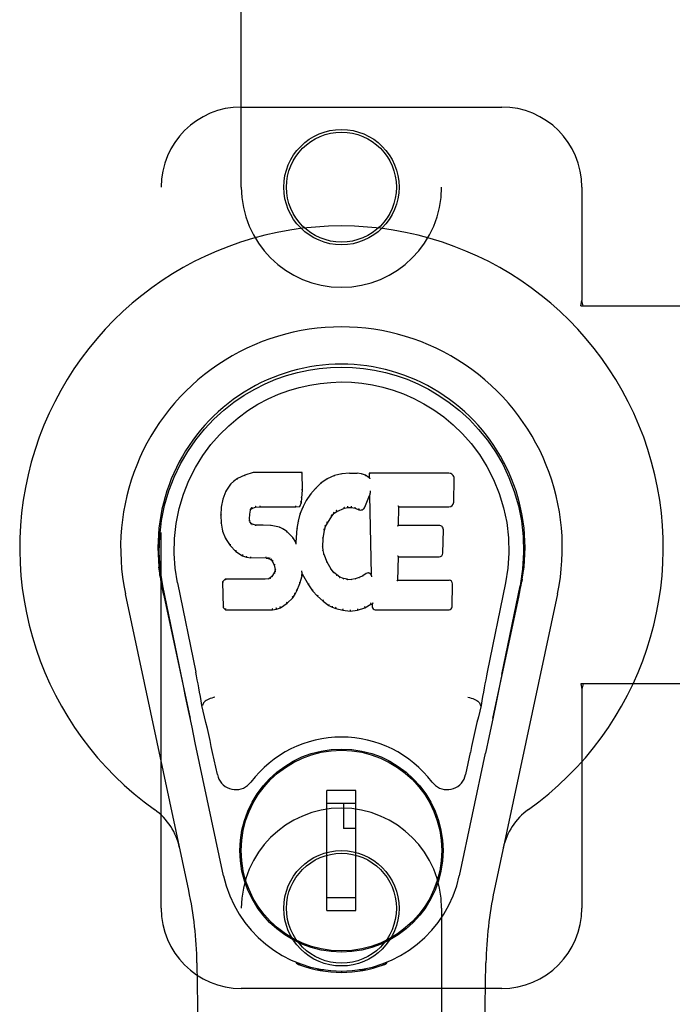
# Model space of a CAD drawing. Header units: inches. Extents: x 0 to 213, y 0 to 138.
# Tile 7 of 28: x 63.76 to 65.79, y 69.02 to 72.09. Entities that reach past the tile are written whole.
import ezdxf

# ---------------------------------------------------------------- set-up
doc = ezdxf.new("R2010")
doc.units = ezdxf.units.IN
doc.header["$LTSCALE"] = 11.73
doc.header["$MEASUREMENT"] = 0
doc.linetypes.add('HIDDEN', pattern=[0.2, 0.1, -0.1])
doc.layers.add('LEFTHAND_DOOR_ASSEMBLY', color=7, linetype='CONTINUOUS')

msp = doc.modelspace()

# ---------------------------------------------------------------- linework, layer by layer
at = {"layer": 'LEFTHAND_DOOR_ASSEMBLY', "color": 8, "linetype": 'HIDDEN'}
for p, q in [((64.447, 71.5707), (64.447, 73.4282)), ((65.072, 73.4282), (65.072, 71.5707)), ((64.447, 71.8207), (65.2595, 71.8207)), ((64.197, 69.3207), (64.197, 71.5707)), ((65.5095, 71.5707), (65.5095, 71.2175)), ((65.5065, 71.2007), (65.5095, 71.2175)), ((65.5139, 71.2007), (65.5095, 71.2175)), ((65.5065, 71.2007), (65.8275, 71.2007)), ((65.5065, 70.0207), (65.5095, 70.0039)), ((65.8275, 70.0207), (65.5065, 70.0207)), ((65.5139, 70.0207), (65.5095, 70.0039)), ((65.5095, 70.0039), (65.5095, 69.3207)), ((64.447, 67.4632), (64.447, 69.3207)), ((65.072, 69.3207), (65.072, 67.4632)), ((65.2595, 69.0707), (64.447, 69.0707))]:
    msp.add_line(p, q, dxfattribs=at)
at = {"layer": 'LEFTHAND_DOOR_ASSEMBLY', "color": 7, "linetype": 'Continuous'}
for p, q in [((64.4346, 70.6613), (64.4235, 70.6536)), ((64.4577, 70.6719), (64.4346, 70.6613)), ((64.4349, 70.6608), (64.4346, 70.6613)), ((64.4835, 70.6802), (64.4577, 70.6719)), ((64.4579, 70.6713), (64.4577, 70.6719)), ((64.4836, 70.6795), (64.4835, 70.6802)), ((64.6364, 70.6802), (64.4835, 70.6802)), ((64.6358, 70.6796), (64.6364, 70.6802)), ((64.6376, 70.6254), (64.6364, 70.6802)), ((64.715, 70.661), (64.6953, 70.6467)), ((64.7375, 70.6709), (64.715, 70.661)), ((64.7153, 70.6605), (64.715, 70.661)), ((64.7611, 70.6764), (64.7375, 70.6709)), ((64.7377, 70.6703), (64.7375, 70.6709)), ((64.7846, 70.6787), (64.7611, 70.6764)), ((64.7612, 70.6757), (64.7611, 70.6764)), ((64.7846, 70.678), (64.7846, 70.6787)), ((64.7846, 70.6787), (64.8086, 70.6783)), ((64.7847, 70.6775), (64.7846, 70.678)), ((64.8086, 70.6776), (64.8086, 70.6783)), ((64.8215, 70.6763), (64.8086, 70.6783)), ((64.8213, 70.6756), (64.8215, 70.6763)), ((64.8344, 70.672), (64.8215, 70.6763)), ((64.8341, 70.6715), (64.8344, 70.672)), ((64.8464, 70.6641), (64.8344, 70.672)), ((64.8462, 70.6781), (64.8464, 70.6641)), ((64.8468, 70.6775), (64.8462, 70.6781)), ((65.0949, 70.6781), (64.8462, 70.6781)), ((64.8464, 70.6641), (64.8471, 70.6629)), ((65.1098, 70.5873), (65.1111, 70.6617)), ((64.4135, 70.6441), (64.3988, 70.6223)), ((64.4235, 70.6536), (64.4135, 70.6441)), ((64.414, 70.6437), (64.4135, 70.6441)), ((64.4239, 70.6531), (64.4235, 70.6536)), ((64.6782, 70.6303), (64.6631, 70.6126)), ((64.6953, 70.6467), (64.6782, 70.6303)), ((64.6787, 70.6299), (64.6782, 70.6303)), ((64.6957, 70.6462), (64.6953, 70.6467)), ((64.3891, 70.5976), (64.3841, 70.5726)), ((64.3988, 70.6223), (64.3891, 70.5976)), ((64.3897, 70.5974), (64.3891, 70.5976)), ((64.3993, 70.622), (64.3988, 70.6223)), ((64.6346, 70.5867), (64.6362, 70.6009)), ((64.6356, 70.601), (64.6362, 70.6009)), ((64.6362, 70.6009), (64.6376, 70.6254)), ((64.637, 70.6254), (64.6376, 70.6254)), ((64.6631, 70.6126), (64.6497, 70.5933)), ((64.6636, 70.6122), (64.6631, 70.6126)), ((64.8326, 70.5723), (64.8474, 70.6091)), ((64.8479, 70.612), (64.8474, 70.6091)), ((64.8474, 70.6091), (64.8517, 70.362)), ((64.8483, 70.6146), (64.8481, 70.6139)), ((64.8481, 70.6139), (64.8481, 70.6134)), ((64.8484, 70.6153), (64.8483, 70.6146)), ((64.8485, 70.6164), (64.8484, 70.6153)), ((64.8487, 70.6175), (64.8485, 70.6164)), ((64.8489, 70.6187), (64.8487, 70.6175)), ((64.8492, 70.6201), (64.8489, 70.6187)), ((64.8495, 70.622), (64.8492, 70.6201)), ((64.8498, 70.6232), (64.8495, 70.622)), ((64.3841, 70.5726), (64.3826, 70.5476)), ((64.3847, 70.5725), (64.3841, 70.5726)), ((64.4756, 70.5629), (64.4772, 70.5662)), ((64.4768, 70.5666), (64.4772, 70.5662)), ((64.4772, 70.5662), (64.4798, 70.5684)), ((64.4796, 70.5689), (64.4798, 70.5684)), ((64.4798, 70.5684), (64.4912, 70.5718)), ((64.4911, 70.5724), (64.4912, 70.5718)), ((64.4912, 70.5718), (64.5045, 70.5729)), ((64.5044, 70.5768), (64.5045, 70.5754)), ((64.5045, 70.5734), (64.5045, 70.5729)), ((64.5045, 70.5729), (64.6175, 70.5729)), ((64.6174, 70.5754), (64.6174, 70.5768)), ((64.6174, 70.5734), (64.6175, 70.5729)), ((64.6175, 70.5729), (64.6301, 70.5739)), ((64.6297, 70.5745), (64.6301, 70.5739)), ((64.6301, 70.5739), (64.6346, 70.5867)), ((64.6387, 70.5726), (64.6301, 70.5507)), ((64.634, 70.5868), (64.6346, 70.5867)), ((64.6497, 70.5933), (64.6387, 70.5726)), ((64.6392, 70.5723), (64.6387, 70.5726)), ((64.6503, 70.593), (64.6497, 70.5933)), ((64.7453, 70.5591), (64.7687, 70.5688)), ((64.7685, 70.5694), (64.7687, 70.5688)), ((64.7687, 70.5688), (64.7795, 70.5715)), ((64.7794, 70.5721), (64.7795, 70.5715)), ((64.7795, 70.5715), (64.7903, 70.5714)), ((64.7904, 70.5719), (64.7903, 70.5714)), ((64.7903, 70.5714), (64.8018, 70.5687)), ((64.8019, 70.5693), (64.8018, 70.5687)), ((64.8018, 70.5687), (64.8134, 70.5642)), ((64.9373, 70.5155), (64.9383, 70.5728)), ((64.9378, 70.5733), (64.9383, 70.5728)), ((64.9383, 70.5728), (65.0949, 70.5728)), ((64.3826, 70.5476), (64.3839, 70.5226)), ((64.3832, 70.5476), (64.3826, 70.5476)), ((64.4722, 70.5359), (64.4728, 70.5359)), ((64.4728, 70.5359), (64.4736, 70.5499)), ((64.4732, 70.53), (64.4728, 70.5359)), ((64.473, 70.5499), (64.4736, 70.5499)), ((64.4736, 70.5499), (64.4756, 70.5629)), ((64.4751, 70.5631), (64.4756, 70.5629)), ((64.6301, 70.5507), (64.6241, 70.5283)), ((64.6306, 70.5505), (64.6301, 70.5507)), ((64.7155, 70.5223), (64.7294, 70.5444)), ((64.7289, 70.5447), (64.7294, 70.5444)), ((64.7294, 70.5444), (64.7365, 70.5531)), ((64.7361, 70.5535), (64.7365, 70.5531)), ((64.7365, 70.5531), (64.7453, 70.5591)), ((64.745, 70.5596), (64.7453, 70.5591)), ((64.8136, 70.5647), (64.8134, 70.5642)), ((64.3845, 70.5227), (64.3839, 70.5226)), ((64.3839, 70.5226), (64.3885, 70.4977)), ((64.4726, 70.5299), (64.4732, 70.53)), ((64.4746, 70.5254), (64.4732, 70.53)), ((64.4741, 70.5251), (64.4746, 70.5254)), ((64.4773, 70.5217), (64.4746, 70.5254)), ((64.4769, 70.5212), (64.4773, 70.5217)), ((64.481, 70.5189), (64.4773, 70.5217)), ((64.4807, 70.5184), (64.481, 70.5189)), ((64.4925, 70.5157), (64.481, 70.5189)), ((64.4924, 70.515), (64.4925, 70.5157)), ((64.5155, 70.5165), (64.4925, 70.5157)), ((64.5155, 70.5158), (64.5155, 70.5165)), ((64.5406, 70.5151), (64.5155, 70.5165)), ((64.5155, 70.5152), (64.5155, 70.5158)), ((64.5405, 70.5145), (64.5406, 70.5151)), ((64.5657, 70.5096), (64.5406, 70.5151)), ((64.5655, 70.509), (64.5657, 70.5096)), ((64.5782, 70.5039), (64.5657, 70.5096)), ((64.5779, 70.5034), (64.5782, 70.5039)), ((64.5892, 70.4961), (64.5782, 70.5039)), ((64.6202, 70.5055), (64.6166, 70.4633)), ((64.6241, 70.5283), (64.6202, 70.5055)), ((64.6208, 70.5054), (64.6202, 70.5055)), ((64.6247, 70.5281), (64.6241, 70.5283)), ((64.7065, 70.5005), (64.71, 70.5116)), ((64.7094, 70.5118), (64.71, 70.5116)), ((64.71, 70.5116), (64.7155, 70.5223)), ((64.715, 70.5226), (64.7155, 70.5223)), ((64.9367, 70.5149), (64.9373, 70.5155)), ((65.064, 70.5155), (64.9373, 70.5155)), ((64.389, 70.4979), (64.3885, 70.4977)), ((64.3885, 70.4977), (64.3978, 70.474)), ((64.3983, 70.4743), (64.3978, 70.474)), ((64.3978, 70.474), (64.4118, 70.4527)), ((64.5888, 70.4956), (64.5892, 70.4961)), ((64.6074, 70.4778), (64.5892, 70.4961)), ((64.6069, 70.4774), (64.6074, 70.4778)), ((64.6166, 70.4633), (64.6074, 70.4778)), ((64.7018, 70.4489), (64.7029, 70.4749)), ((64.7023, 70.475), (64.7029, 70.4749)), ((64.7029, 70.4749), (64.7065, 70.5005)), ((64.7059, 70.5006), (64.7065, 70.5005)), ((65.076, 70.4288), (65.0773, 70.502)), ((64.4122, 70.453), (64.4118, 70.4527)), ((64.4118, 70.4527), (64.4295, 70.4344)), ((64.617, 70.4615), (64.6166, 70.4633)), ((64.7012, 70.4488), (64.7018, 70.4489)), ((64.7028, 70.4367), (64.7018, 70.4489)), ((64.4299, 70.4348), (64.4295, 70.4344)), ((64.4295, 70.4344), (64.4509, 70.4205)), ((64.4512, 70.421), (64.4509, 70.4205)), ((64.4509, 70.4205), (64.4635, 70.4159)), ((64.4637, 70.4164), (64.4635, 70.4159)), ((64.4635, 70.4159), (64.4765, 70.4137)), ((64.4765, 70.4142), (64.4765, 70.4137)), ((64.5243, 70.4132), (64.4765, 70.4137)), ((64.5243, 70.4138), (64.5243, 70.4132)), ((64.5243, 70.4132), (64.5307, 70.4126)), ((64.5308, 70.4131), (64.5307, 70.4126)), ((64.5307, 70.4126), (64.5357, 70.4109)), ((64.7022, 70.4366), (64.7028, 70.4367)), ((64.7054, 70.4249), (64.7028, 70.4367)), ((64.7048, 70.4247), (64.7054, 70.4249)), ((64.7148, 70.4009), (64.7054, 70.4249)), ((64.9356, 70.3439), (64.9369, 70.417)), ((64.9363, 70.4176), (64.9369, 70.417)), ((64.9369, 70.417), (65.064, 70.417)), ((64.536, 70.4114), (64.5357, 70.4109)), ((64.5357, 70.4109), (64.5402, 70.4076)), ((64.5406, 70.408), (64.5402, 70.4076)), ((64.5402, 70.4076), (64.5441, 70.403)), ((64.5446, 70.4033), (64.5441, 70.403)), ((64.5441, 70.403), (64.55, 70.3912)), ((64.5506, 70.3914), (64.55, 70.3912)), ((64.55, 70.3912), (64.5524, 70.3779)), ((64.7142, 70.4006), (64.7148, 70.4009)), ((64.7272, 70.3785), (64.7148, 70.4009)), ((64.5373, 70.3515), (64.5328, 70.349)), ((64.5418, 70.3559), (64.5373, 70.3515)), ((64.5377, 70.3509), (64.5373, 70.3515)), ((64.55, 70.3669), (64.5418, 70.3559)), ((64.5423, 70.3555), (64.5418, 70.3559)), ((64.5519, 70.3721), (64.55, 70.3669)), ((64.5506, 70.3666), (64.55, 70.3669)), ((64.5524, 70.3779), (64.5519, 70.3721)), ((64.5525, 70.372), (64.5519, 70.3721)), ((64.553, 70.378), (64.5524, 70.3779)), ((64.6299, 70.3343), (64.6368, 70.3583)), ((64.6357, 70.3731), (64.6354, 70.3741)), ((64.6358, 70.3724), (64.6357, 70.3731)), ((64.636, 70.3717), (64.6358, 70.3724)), ((64.6361, 70.371), (64.636, 70.3717)), ((64.6362, 70.3704), (64.6361, 70.371)), ((64.6363, 70.3698), (64.6362, 70.3704)), ((64.6362, 70.3584), (64.6368, 70.3583)), ((64.6365, 70.3691), (64.6363, 70.3698)), ((64.6368, 70.3583), (64.6373, 70.3642)), ((64.6373, 70.3642), (64.6369, 70.3661)), ((64.6373, 70.3642), (64.6564, 70.3303)), ((64.7267, 70.3781), (64.7272, 70.3785)), ((64.7351, 70.3692), (64.7272, 70.3785)), ((64.7347, 70.3687), (64.7351, 70.3692)), ((64.7445, 70.3608), (64.7351, 70.3692)), ((64.7441, 70.3603), (64.7445, 70.3608)), ((64.7547, 70.3539), (64.7445, 70.3608)), ((64.7544, 70.3533), (64.7547, 70.3539)), ((64.7658, 70.3494), (64.7547, 70.3539)), ((64.8144, 70.3525), (64.8025, 70.3486)), ((64.8257, 70.3577), (64.8144, 70.3525)), ((64.8146, 70.3519), (64.8144, 70.3525)), ((64.8361, 70.3648), (64.8257, 70.3577)), ((64.826, 70.3571), (64.8257, 70.3577)), ((64.8365, 70.3643), (64.8361, 70.3648)), ((64.8517, 70.362), (64.8517, 70.3619)), ((64.8524, 70.3598), (64.8517, 70.3619)), ((64.8544, 70.3544), (64.8537, 70.3565)), ((64.196, 70.3451), (64.1955, 70.3479)), ((64.1955, 70.3478), (64.1969, 70.3407)), ((64.198, 70.3341), (64.196, 70.3451)), ((64.1986, 70.3311), (64.198, 70.3341)), ((64.1992, 70.328), (64.1986, 70.3311)), ((64.2006, 70.3214), (64.1992, 70.328)), ((64.2037, 70.3067), (64.2006, 70.3214)), ((64.259, 70.0502), (64.2025, 70.3271)), ((64.2481, 70.3363), (64.3051, 70.0574)), ((64.3967, 70.3471), (64.3888, 70.339)), ((64.3888, 70.339), (64.3902, 70.2597)), ((64.3894, 70.3387), (64.3888, 70.339)), ((64.4585, 70.3477), (64.3967, 70.3471)), ((64.397, 70.3464), (64.3967, 70.3471)), ((64.5191, 70.3479), (64.4585, 70.3477)), ((64.4585, 70.347), (64.4585, 70.3477)), ((64.4585, 70.347), (64.4585, 70.3464)), ((64.5328, 70.349), (64.5191, 70.3479)), ((64.5192, 70.3473), (64.5191, 70.3479)), ((64.5192, 70.3473), (64.5192, 70.3467)), ((64.533, 70.3484), (64.5328, 70.349)), ((64.6207, 70.3115), (64.6299, 70.3343)), ((64.6293, 70.3345), (64.6299, 70.3343)), ((64.6569, 70.3306), (64.6564, 70.3303)), ((64.6564, 70.3303), (64.6696, 70.3115)), ((64.7656, 70.3488), (64.7658, 70.3494)), ((64.778, 70.3473), (64.7658, 70.3494)), ((64.7779, 70.3466), (64.778, 70.3473)), ((64.778, 70.3473), (64.7904, 70.3468)), ((64.8025, 70.3486), (64.7904, 70.3468)), ((64.7904, 70.3461), (64.7904, 70.3468)), ((64.7905, 70.3455), (64.7904, 70.3461)), ((64.8026, 70.348), (64.8025, 70.3486)), ((64.935, 70.3433), (64.9356, 70.3439)), ((65.0956, 70.3439), (64.9356, 70.3439)), ((65.1047, 70.2613), (65.106, 70.3334)), ((65.271, 70.3363), (65.214, 70.0574)), ((65.26, 70.0502), (65.3165, 70.3271)), ((65.3185, 70.3214), (65.3201, 70.3291)), ((65.3201, 70.3291), (65.3206, 70.3318)), ((65.3206, 70.3318), (65.3211, 70.3345)), ((65.3211, 70.3345), (65.3236, 70.3479)), ((65.3235, 70.3479), (65.3222, 70.3407)), ((64.283, 69.3761), (64.0857, 70.3021)), ((64.2057, 70.2972), (64.2037, 70.3067)), ((64.2057, 70.2971), (64.2875, 69.9129)), ((64.5897, 70.2725), (64.6075, 70.2898)), ((64.6071, 70.2901), (64.6075, 70.2898)), ((64.6075, 70.2898), (64.6149, 70.3003)), ((64.6144, 70.3006), (64.6149, 70.3003)), ((64.6149, 70.3003), (64.6207, 70.3115)), ((64.6201, 70.3118), (64.6207, 70.3115)), ((64.6701, 70.3118), (64.6696, 70.3115)), ((64.6696, 70.3115), (64.6849, 70.2946)), ((64.6853, 70.295), (64.6849, 70.2946)), ((64.6849, 70.2946), (64.702, 70.2794)), ((65.2315, 69.9129), (65.3134, 70.2971)), ((65.4334, 70.3021), (65.2361, 69.3761)), ((64.3907, 70.2599), (64.3902, 70.2597)), ((64.3902, 70.2597), (64.3977, 70.2523)), ((64.5566, 70.254), (64.5689, 70.2583)), ((64.5686, 70.2588), (64.5689, 70.2583)), ((64.5689, 70.2583), (64.5897, 70.2725)), ((64.5893, 70.2729), (64.5897, 70.2725)), ((64.7023, 70.2799), (64.702, 70.2794)), ((64.702, 70.2794), (64.7203, 70.2655)), ((64.7206, 70.266), (64.7203, 70.2655)), ((64.7203, 70.2655), (64.7308, 70.2601)), ((64.731, 70.2606), (64.7308, 70.2601)), ((64.7308, 70.2601), (64.7418, 70.2564)), ((64.81, 70.2513), (64.8322, 70.2582)), ((64.832, 70.2587), (64.8322, 70.2582)), ((64.8322, 70.2582), (64.8508, 70.2694)), ((64.8507, 70.27), (64.8508, 70.2694)), ((64.8508, 70.2694), (64.8552, 70.2694)), ((64.8558, 70.27), (64.8552, 70.2694)), ((64.8552, 70.2694), (64.8554, 70.2613)), ((64.398, 70.2528), (64.3977, 70.2523)), ((64.3977, 70.2523), (64.5439, 70.2523)), ((64.5439, 70.2548), (64.5437, 70.2562)), ((64.5439, 70.2523), (64.5566, 70.254)), ((64.5439, 70.2528), (64.5439, 70.2523)), ((64.5565, 70.2545), (64.5566, 70.254)), ((64.742, 70.2569), (64.7418, 70.2564)), ((64.7418, 70.2564), (64.7641, 70.2507)), ((64.7642, 70.2513), (64.7641, 70.2507)), ((64.7641, 70.2507), (64.787, 70.2481)), ((64.7869, 70.2521), (64.7869, 70.2487)), ((64.7869, 70.2487), (64.787, 70.2481)), ((64.787, 70.2481), (64.81, 70.2513)), ((64.8099, 70.2519), (64.81, 70.2513)), ((64.8645, 70.2523), (65.0956, 70.2523)), ((65.2517, 70.0096), (65.242, 69.9631)), ((64.3261, 69.9536), (64.3241, 69.9532)), ((65.1929, 69.9536), (65.195, 69.9532)), ((65.242, 69.9631), (65.2314, 69.9122)), ((64.2933, 69.8858), (64.2823, 69.9381)), ((65.2314, 69.9122), (65.2202, 69.859)), ((64.3035, 69.8372), (64.2933, 69.8858)), ((65.2202, 69.859), (65.2087, 69.8052)), ((64.3918, 69.4225), (64.3035, 69.8372)), ((64.3722, 69.7377), (64.3575, 69.8068)), ((65.1272, 69.4225), (65.2087, 69.8052)), ((65.1615, 69.8068), (65.1468, 69.7377)), ((64.6119, 69.7809), (64.6119, 69.7766)), ((64.9072, 69.7809), (64.9072, 69.7766)), ((64.7143, 69.3138), (64.7143, 69.6878)), ((64.8048, 69.6878), (64.7143, 69.6878)), ((64.8048, 69.3138), (64.8048, 69.6878)), ((64.4794, 69.6485), (64.4838, 69.6485)), ((64.7143, 69.6485), (64.8048, 69.6485)), ((64.7654, 69.6485), (64.7654, 69.5697)), ((65.0353, 69.6485), (65.0396, 69.6485)), ((64.8048, 69.5697), (64.7654, 69.5697)), ((64.4794, 69.3532), (64.4838, 69.3532)), ((64.8048, 69.3532), (64.7143, 69.3532)), ((65.0353, 69.3532), (65.0396, 69.3532)), ((64.7143, 69.3138), (64.8048, 69.3138)), ((64.6119, 69.2207), (64.6119, 69.2251)), ((64.9072, 69.2207), (64.9072, 69.2251)), ((64.6208, 69.1472), (64.618, 69.1529)), ((64.9011, 69.1529), (64.8983, 69.1472)), ((64.381, 65.0113), (64.3088, 69.1506)), ((64.6244, 69.1504), (64.6243, 69.1458)), ((64.6279, 69.1473), (64.6282, 69.1443)), ((64.7048, 69.1292), (64.6839, 69.1288)), ((64.7595, 69.1249), (64.7595, 69.1209)), ((64.8352, 69.1288), (64.8142, 69.1292)), ((64.8908, 69.1443), (64.8911, 69.1472)), ((64.8947, 69.1504), (64.8948, 69.1458)), ((65.138, 65.0113), (65.2103, 69.1506))]:
    msp.add_line(p, q, dxfattribs=at)
for points in [[(64.2025, 70.3271), (64.1943, 70.3797), (64.1911, 70.4315), (64.1925, 70.4817), (64.1982, 70.5305), (64.2078, 70.5777), (64.221, 70.623), (64.2376, 70.6662), (64.2573, 70.7072), (64.2799, 70.746), (64.3051, 70.7823), (64.3325, 70.816), (64.3617, 70.8469), (64.3923, 70.8747), (64.4238, 70.8996), (64.456, 70.9215), (64.4887, 70.9406), (64.5216, 70.9571), (64.5548, 70.9711), (64.5884, 70.9829), (64.6223, 70.9925), (64.6562, 70.9998), (64.6903, 71.0051), (64.7248, 71.0083), (64.7595, 71.0093)], [(64.7595, 71.0093), (64.7938, 71.0083), (64.8282, 71.0052), (64.8625, 70.9999), (64.8967, 70.9925), (64.9306, 70.983), (64.9643, 70.9712), (64.9978, 70.957), (65.0311, 70.9403), (65.0636, 70.9211), (65.0958, 70.8992), (65.1276, 70.8741), (65.1584, 70.8459), (65.1875, 70.815), (65.2147, 70.7814), (65.2398, 70.745), (65.2624, 70.706), (65.2821, 70.6647), (65.2986, 70.6212), (65.3117, 70.5762), (65.3211, 70.5294), (65.3266, 70.4807), (65.3279, 70.4306), (65.3247, 70.3792), (65.3165, 70.3271)], [(64.2481, 70.3363), (64.2408, 70.382), (64.2377, 70.4282), (64.2386, 70.4749), (64.2438, 70.5216), (64.2533, 70.5679), (64.2667, 70.6129), (64.2838, 70.6556), (64.304, 70.6958), (64.327, 70.733), (64.3522, 70.7673), (64.3792, 70.7983), (64.4076, 70.8263), (64.4371, 70.8513), (64.4677, 70.8736), (64.499, 70.8931), (64.5309, 70.91), (64.563, 70.9244), (64.5954, 70.9363), (64.6279, 70.9459), (64.6606, 70.9533), (64.6932, 70.9586), (64.7258, 70.9617), (64.7584, 70.9628), (64.791, 70.9618), (64.8234, 70.9589), (64.8559, 70.9538), (64.8884, 70.9466), (64.9208, 70.9372), (64.9531, 70.9256), (64.9851, 70.9115), (65.0168, 70.895), (65.0479, 70.8759), (65.0785, 70.854), (65.1082, 70.8292), (65.1369, 70.8015), (65.1642, 70.7706), (65.1897, 70.7364), (65.2131, 70.6991), (65.2339, 70.6585), (65.2515, 70.6154), (65.2652, 70.5704), (65.2749, 70.524)], [(64.4349, 70.6608), (64.435, 70.6608), (64.4351, 70.6608), (64.4353, 70.6608), (64.4354, 70.6607), (64.4356, 70.6606), (64.4359, 70.6604)], [(64.4579, 70.6714), (64.458, 70.6714), (64.4581, 70.6713), (64.4582, 70.6713), (64.4584, 70.6712), (64.4585, 70.671), (64.4586, 70.6709)], [(64.4836, 70.6795), (64.4836, 70.6795), (64.4836, 70.6795), (64.4837, 70.6794), (64.4837, 70.6793), (64.4838, 70.6791), (64.4839, 70.679)], [(64.6352, 70.6795), (64.635, 70.6795), (64.6348, 70.6795), (64.6346, 70.6794), (64.6343, 70.6793), (64.6341, 70.6791), (64.6338, 70.679)], [(64.7163, 70.6601), (64.716, 70.6603), (64.7158, 70.6604), (64.7157, 70.6605), (64.7156, 70.6605), (64.7154, 70.6605), (64.7153, 70.6604)], [(64.7383, 70.6698), (64.7381, 70.67), (64.738, 70.6702), (64.7379, 70.6703), (64.7378, 70.6703), (64.7377, 70.6703), (64.7377, 70.6703)], [(64.7615, 70.6752), (64.7614, 70.6753), (64.7614, 70.6755), (64.7613, 70.6756), (64.7613, 70.6757), (64.7612, 70.6757), (64.7612, 70.6757)], [(64.8084, 70.677), (64.8085, 70.6772), (64.8085, 70.6773), (64.8085, 70.6775), (64.8085, 70.6775), (64.8086, 70.6776), (64.8086, 70.6776)], [(64.8209, 70.6751), (64.821, 70.6753), (64.821, 70.6754), (64.8211, 70.6755), (64.8212, 70.6756), (64.8213, 70.6756), (64.8213, 70.6756)], [(64.8332, 70.6711), (64.8334, 70.6712), (64.8335, 70.6713), (64.8337, 70.6714), (64.8338, 70.6715), (64.8339, 70.6715), (64.834, 70.6715)], [(64.8488, 70.6769), (64.8486, 70.677), (64.8483, 70.6772), (64.8481, 70.6773), (64.8478, 70.6774), (64.8476, 70.6774), (64.8474, 70.6775)], [(64.8491, 70.6606), (64.8488, 70.661), (64.8485, 70.6615), (64.8482, 70.6619), (64.848, 70.6622), (64.8477, 70.6624), (64.8475, 70.6626)], [(64.4141, 70.6437), (64.4142, 70.6438), (64.4144, 70.6439), (64.4147, 70.6439), (64.4149, 70.6439), (64.4152, 70.6439), (64.4155, 70.6438)], [(64.4239, 70.6531), (64.424, 70.6532), (64.4242, 70.6532), (64.4244, 70.6532), (64.4245, 70.6532), (64.4248, 70.6531), (64.4251, 70.653)], [(64.637, 70.6253), (64.6369, 70.6257), (64.6367, 70.6261), (64.6364, 70.6264), (64.636, 70.6266), (64.6355, 70.6267), (64.635, 70.6268)], [(64.6801, 70.6299), (64.6798, 70.63), (64.6796, 70.6301), (64.6793, 70.6301), (64.6791, 70.6301), (64.6789, 70.63), (64.6787, 70.6299)], [(64.697, 70.6461), (64.6967, 70.6462), (64.6964, 70.6463), (64.6962, 70.6463), (64.6961, 70.6463), (64.6959, 70.6463), (64.6957, 70.6462)], [(64.3897, 70.5975), (64.3899, 70.5978), (64.3901, 70.598), (64.3904, 70.5981), (64.3908, 70.5982), (64.3912, 70.5983), (64.3916, 70.5982)], [(64.3994, 70.6221), (64.3996, 70.6222), (64.3998, 70.6224), (64.4001, 70.6225), (64.4004, 70.6225), (64.4007, 70.6225), (64.4011, 70.6224)], [(64.6356, 70.601), (64.6355, 70.6014), (64.6353, 70.6017), (64.635, 70.602), (64.6346, 70.6023), (64.6341, 70.6024), (64.6336, 70.6025)], [(64.6651, 70.6123), (64.6648, 70.6124), (64.6645, 70.6125), (64.6642, 70.6125), (64.664, 70.6124), (64.6637, 70.6123), (64.6635, 70.6121)], [(64.848, 70.6128), (64.848, 70.6126), (64.848, 70.6124), (64.8479, 70.6122)], [(64.8481, 70.6134), (64.848, 70.6132), (64.848, 70.613), (64.848, 70.6128)], [(64.3847, 70.5725), (64.3848, 70.5728), (64.385, 70.5731), (64.3853, 70.5733), (64.3857, 70.5735), (64.3861, 70.5736), (64.3866, 70.5736)], [(64.4752, 70.5692), (64.4757, 70.5689), (64.4762, 70.5685), (64.4766, 70.5681), (64.4768, 70.5676), (64.4769, 70.5672), (64.4769, 70.5667)], [(64.4786, 70.572), (64.4789, 70.5717), (64.4792, 70.5713), (64.4794, 70.5708), (64.4796, 70.5703), (64.4797, 70.5699), (64.4798, 70.5695), (64.4797, 70.5691), (64.4796, 70.5689)], [(64.4907, 70.5757), (64.4908, 70.5753), (64.4909, 70.5748), (64.4911, 70.5743), (64.4911, 70.5737), (64.4912, 70.5732), (64.4912, 70.5728), (64.4912, 70.5725), (64.4911, 70.5724)], [(64.5045, 70.5754), (64.5045, 70.5749), (64.5045, 70.5744), (64.5045, 70.574), (64.5045, 70.5737), (64.5045, 70.5735), (64.5045, 70.5734)], [(64.6174, 70.5734), (64.6175, 70.5735), (64.6175, 70.5737), (64.6175, 70.574), (64.6175, 70.5744), (64.6175, 70.5749), (64.6174, 70.5754)], [(64.6298, 70.5748), (64.6298, 70.5751), (64.6298, 70.5754), (64.6297, 70.5758), (64.6295, 70.5762), (64.6292, 70.5766), (64.6289, 70.577), (64.6286, 70.5774), (64.6282, 70.5777)], [(64.634, 70.5869), (64.634, 70.5873), (64.6338, 70.5876), (64.6335, 70.588), (64.6331, 70.5882), (64.6326, 70.5885), (64.6321, 70.5886)], [(64.641, 70.5728), (64.6406, 70.5729), (64.6403, 70.5729), (64.6399, 70.5729), (64.6396, 70.5727), (64.6394, 70.5725), (64.6392, 70.5723)], [(64.6519, 70.5933), (64.6516, 70.5934), (64.6513, 70.5934), (64.651, 70.5934), (64.6507, 70.5933), (64.6504, 70.5932), (64.6503, 70.5929)], [(64.7685, 70.5694), (64.7686, 70.5695), (64.7687, 70.5697), (64.7687, 70.5701), (64.7687, 70.5706), (64.7685, 70.5711), (64.7684, 70.5716), (64.7681, 70.5722), (64.7679, 70.5726)], [(64.7794, 70.5721), (64.7795, 70.5722), (64.7795, 70.5724), (64.7795, 70.5728), (64.7795, 70.5733), (64.7794, 70.5738), (64.7794, 70.5744), (64.7793, 70.575), (64.7792, 70.5755)], [(64.7904, 70.5719), (64.7904, 70.572), (64.7903, 70.5723), (64.7903, 70.5726), (64.7903, 70.5731), (64.7904, 70.5736), (64.7905, 70.5742), (64.7905, 70.5748), (64.7907, 70.5753)], [(64.8019, 70.5693), (64.8018, 70.5694), (64.8017, 70.5697), (64.8017, 70.57), (64.8018, 70.5705), (64.8019, 70.571), (64.8021, 70.5715), (64.8023, 70.5721), (64.8025, 70.5725)], [(64.8144, 70.5679), (64.8141, 70.5675), (64.8138, 70.5671), (64.8136, 70.5666), (64.8135, 70.566), (64.8134, 70.5656), (64.8134, 70.5652), (64.8135, 70.5649), (64.8136, 70.5647)], [(64.9358, 70.5767), (64.9361, 70.5765), (64.9363, 70.5763), (64.9365, 70.576), (64.9368, 70.5758), (64.937, 70.5755), (64.9372, 70.5753)], [(64.9372, 70.5753), (64.9373, 70.575), (64.9375, 70.5748), (64.9376, 70.5745), (64.9377, 70.5743), (64.9377, 70.5741), (64.9377, 70.5739)], [(64.3832, 70.5477), (64.3833, 70.548), (64.3835, 70.5483), (64.3838, 70.5486), (64.3842, 70.5488), (64.3847, 70.5489), (64.3852, 70.549)], [(64.4702, 70.5373), (64.4707, 70.5372), (64.4712, 70.5371), (64.4715, 70.5369), (64.4719, 70.5366), (64.4721, 70.5363), (64.4722, 70.5359)], [(64.4711, 70.5515), (64.4716, 70.5514), (64.4721, 70.5513), (64.4725, 70.551), (64.4728, 70.5507), (64.473, 70.5503), (64.473, 70.5499)], [(64.4731, 70.5651), (64.4737, 70.5649), (64.4742, 70.5647), (64.4746, 70.5644), (64.4749, 70.5641), (64.475, 70.5637), (64.4751, 70.5633)], [(64.6325, 70.5513), (64.6321, 70.5513), (64.6317, 70.5513), (64.6314, 70.5512), (64.6311, 70.551), (64.6308, 70.5508), (64.6306, 70.5505)], [(64.729, 70.5448), (64.7291, 70.5451), (64.7291, 70.5454), (64.729, 70.5458), (64.7288, 70.5461), (64.7285, 70.5465), (64.7281, 70.5468), (64.7277, 70.5471), (64.7273, 70.5473)], [(64.7362, 70.5536), (64.7363, 70.5539), (64.7364, 70.5542), (64.7363, 70.5546), (64.7361, 70.555), (64.7359, 70.5554), (64.7356, 70.5558), (64.7352, 70.5561), (64.7348, 70.5564)], [(64.7451, 70.5596), (64.7452, 70.5598), (64.7453, 70.5601), (64.7453, 70.5605), (64.7452, 70.561), (64.745, 70.5614), (64.7447, 70.5619), (64.7444, 70.5623), (64.7441, 70.5627)], [(64.3845, 70.5227), (64.3845, 70.5231), (64.3847, 70.5235), (64.385, 70.5238), (64.3854, 70.524), (64.3859, 70.5242), (64.3864, 70.5243)], [(64.4707, 70.5309), (64.4711, 70.5309), (64.4715, 70.5308), (64.4719, 70.5307), (64.4722, 70.5305), (64.4724, 70.5303), (64.4726, 70.53)], [(64.4723, 70.5255), (64.4726, 70.5256), (64.473, 70.5256), (64.4733, 70.5256), (64.4736, 70.5255), (64.4738, 70.5254), (64.474, 70.5252)], [(64.4755, 70.5212), (64.4757, 70.5213), (64.476, 70.5214), (64.4762, 70.5214), (64.4764, 70.5214), (64.4766, 70.5213), (64.4768, 70.5213)], [(64.4799, 70.5179), (64.48, 70.5181), (64.4801, 70.5182), (64.4803, 70.5183), (64.4804, 70.5184), (64.4806, 70.5184), (64.4807, 70.5184)], [(64.4922, 70.5144), (64.4922, 70.5146), (64.4923, 70.5148), (64.4923, 70.5149), (64.4923, 70.515), (64.4924, 70.515), (64.4924, 70.515)], [(64.5402, 70.5139), (64.5403, 70.5141), (64.5403, 70.5142), (64.5403, 70.5143), (64.5404, 70.5144), (64.5404, 70.5145), (64.5405, 70.5145)], [(64.5648, 70.5085), (64.565, 70.5087), (64.5651, 70.5088), (64.5652, 70.5089), (64.5653, 70.509), (64.5654, 70.509), (64.5654, 70.509)], [(64.6228, 70.5065), (64.6223, 70.5065), (64.6219, 70.5064), (64.6215, 70.5063), (64.6212, 70.506), (64.6209, 70.5057), (64.6208, 70.5054)], [(64.6266, 70.5291), (64.6262, 70.5291), (64.6258, 70.529), (64.6254, 70.5289), (64.6251, 70.5287), (64.6248, 70.5284), (64.6247, 70.5281)], [(64.7095, 70.5119), (64.7095, 70.5123), (64.7094, 70.5127), (64.7091, 70.5131), (64.7087, 70.5135), (64.7082, 70.5138), (64.7076, 70.5139)], [(64.715, 70.5226), (64.7151, 70.523), (64.715, 70.5235), (64.7147, 70.5239), (64.7143, 70.5244), (64.7138, 70.5247), (64.7132, 70.5249)], [(64.9347, 70.5143), (64.935, 70.5145), (64.9352, 70.5146), (64.9355, 70.5147), (64.9357, 70.5148), (64.9359, 70.5149), (64.9361, 70.5149)], [(65.2749, 70.524), (65.2803, 70.4766), (65.2814, 70.429), (65.2783, 70.3824), (65.271, 70.3363)], [(64.389, 70.498), (64.389, 70.4984), (64.3892, 70.4988), (64.3895, 70.4991), (64.3899, 70.4994), (64.3904, 70.4997), (64.3909, 70.4998)], [(64.3983, 70.4744), (64.3982, 70.4748), (64.3983, 70.4752), (64.3986, 70.4756), (64.399, 70.476), (64.3995, 70.4763), (64.4001, 70.4766)], [(64.5769, 70.503), (64.5771, 70.5032), (64.5773, 70.5033), (64.5775, 70.5034), (64.5776, 70.5034), (64.5777, 70.5034), (64.5778, 70.5034)], [(64.5876, 70.4955), (64.5878, 70.4956), (64.588, 70.4957), (64.5882, 70.4957), (64.5884, 70.4957), (64.5886, 70.4957), (64.5888, 70.4956)], [(64.6054, 70.4776), (64.6057, 70.4777), (64.606, 70.4777), (64.6062, 70.4777), (64.6065, 70.4777), (64.6067, 70.4776), (64.6069, 70.4775)], [(64.7023, 70.475), (64.7023, 70.4754), (64.7021, 70.4757), (64.7018, 70.476), (64.7013, 70.4763), (64.7009, 70.4764), (64.7004, 70.4765)], [(64.7059, 70.5007), (64.7059, 70.5011), (64.7057, 70.5015), (64.7054, 70.5018), (64.705, 70.5021), (64.7045, 70.5023), (64.7039, 70.5024)], [(64.4122, 70.4531), (64.4121, 70.4534), (64.4121, 70.4537), (64.4122, 70.4541), (64.4124, 70.4544), (64.4126, 70.4548), (64.4129, 70.4551), (64.4133, 70.4554), (64.4138, 70.4556)], [(64.6185, 70.4569), (64.618, 70.4588), (64.6177, 70.4596), (64.6175, 70.4604), (64.6173, 70.4609), (64.6171, 70.4613)], [(64.7012, 70.4489), (64.7011, 70.4492), (64.7008, 70.4495), (64.7005, 70.4498), (64.7001, 70.45), (64.6997, 70.4501), (64.6992, 70.4502)], [(64.4298, 70.4349), (64.4297, 70.4351), (64.4297, 70.4354), (64.4297, 70.4358), (64.4299, 70.4362), (64.4301, 70.4366), (64.4304, 70.437), (64.4308, 70.4374), (64.4312, 70.4377)], [(64.4511, 70.421), (64.451, 70.4212), (64.4509, 70.4215), (64.451, 70.4219), (64.4511, 70.4223), (64.4512, 70.4228), (64.4515, 70.4233), (64.4518, 70.4238), (64.4521, 70.4242)], [(64.4637, 70.4164), (64.4636, 70.4165), (64.4635, 70.4168), (64.4635, 70.4171), (64.4636, 70.4176), (64.4637, 70.4181), (64.4638, 70.4187), (64.464, 70.4192), (64.4642, 70.4197)], [(64.4765, 70.4142), (64.4765, 70.4143), (64.4765, 70.4145), (64.4765, 70.4149), (64.4765, 70.4154), (64.4765, 70.4159), (64.4766, 70.4165), (64.4766, 70.4171), (64.4767, 70.4176)], [(64.5243, 70.4138), (64.5243, 70.4138), (64.5243, 70.4141), (64.5243, 70.4144), (64.5243, 70.4149), (64.5243, 70.4154), (64.5243, 70.416), (64.5244, 70.4166), (64.5244, 70.4171)], [(64.5308, 70.4131), (64.5307, 70.4132), (64.5306, 70.4135), (64.5306, 70.4139), (64.5307, 70.4143), (64.5308, 70.4149), (64.5309, 70.4154), (64.531, 70.416), (64.5312, 70.4165)], [(64.536, 70.4114), (64.5358, 70.4116), (64.5358, 70.4119), (64.5358, 70.4123), (64.5359, 70.4128), (64.5361, 70.4132), (64.5363, 70.4137), (64.5366, 70.4142), (64.5369, 70.4145)], [(64.7021, 70.4367), (64.702, 70.437), (64.7018, 70.4372), (64.7015, 70.4374), (64.7011, 70.4376), (64.7007, 70.4377), (64.7002, 70.4377)], [(64.7048, 70.4247), (64.7046, 70.425), (64.7044, 70.4252), (64.7041, 70.4254), (64.7037, 70.4255), (64.7033, 70.4255), (64.7029, 70.4255)], [(64.9343, 70.4209), (64.9346, 70.4207), (64.9348, 70.4205), (64.9351, 70.4203), (64.9353, 70.42), (64.9355, 70.4198), (64.9357, 70.4195)], [(64.9357, 70.4195), (64.9359, 70.4193), (64.936, 70.419), (64.9361, 70.4188), (64.9362, 70.4185), (64.9363, 70.4183), (64.9363, 70.4181)], [(64.1955, 70.3479), (64.1944, 70.3542), (64.1933, 70.3605), (64.1924, 70.3667), (64.1915, 70.373), (64.1907, 70.3792), (64.1901, 70.3853)], [(64.5406, 70.4079), (64.5404, 70.4082), (64.5404, 70.4086), (64.5405, 70.409), (64.5406, 70.4094), (64.5408, 70.4098), (64.5412, 70.4102), (64.5415, 70.4105), (64.542, 70.4108)], [(64.5446, 70.4034), (64.5445, 70.4038), (64.5446, 70.4042), (64.5448, 70.4047), (64.5452, 70.4051), (64.5457, 70.4055), (64.5463, 70.4057)], [(64.5505, 70.3915), (64.5506, 70.3919), (64.5507, 70.3923), (64.551, 70.3927), (64.5514, 70.393), (64.5519, 70.3932), (64.5525, 70.3934)], [(64.7142, 70.4006), (64.714, 70.4008), (64.7138, 70.401), (64.7135, 70.4011), (64.7132, 70.4012), (64.7128, 70.4012), (64.7125, 70.4011)], [(65.3235, 70.3479), (65.3247, 70.3543), (65.3257, 70.3606), (65.3267, 70.3669), (65.3276, 70.3731), (65.3283, 70.3793), (65.329, 70.3853)], [(64.5377, 70.351), (64.5379, 70.351), (64.538, 70.351), (64.5382, 70.351), (64.5384, 70.3509), (64.5386, 70.3508), (64.5388, 70.3507)], [(64.5422, 70.3554), (64.5424, 70.3556), (64.5427, 70.3557), (64.5429, 70.3557), (64.5432, 70.3557), (64.5434, 70.3556), (64.5437, 70.3555)], [(64.5507, 70.3667), (64.5508, 70.3669), (64.5511, 70.367), (64.5513, 70.3671), (64.5516, 70.3671), (64.552, 70.3671), (64.5523, 70.367)], [(64.5525, 70.3721), (64.5527, 70.3723), (64.5529, 70.3726), (64.5532, 70.3727), (64.5536, 70.3729), (64.554, 70.3729), (64.5544, 70.3729)], [(64.553, 70.3781), (64.5531, 70.3784), (64.5533, 70.3787), (64.5536, 70.379), (64.554, 70.3792), (64.5545, 70.3794), (64.5549, 70.3794)], [(64.6362, 70.3585), (64.6361, 70.3589), (64.636, 70.3592), (64.6357, 70.3596), (64.6352, 70.3598), (64.6348, 70.36), (64.6342, 70.3601)], [(64.6367, 70.3679), (64.6366, 70.3683), (64.6366, 70.3685), (64.6365, 70.3691)], [(64.6369, 70.3663), (64.6369, 70.3665), (64.6369, 70.3667), (64.6368, 70.3668), (64.6368, 70.367), (64.6368, 70.3672), (64.6368, 70.3675), (64.6367, 70.3677), (64.6367, 70.3679)], [(64.7251, 70.3784), (64.7254, 70.3785), (64.7257, 70.3785), (64.726, 70.3785), (64.7263, 70.3784), (64.7265, 70.3783), (64.7267, 70.3782)], [(64.7333, 70.3687), (64.7335, 70.3688), (64.7338, 70.3689), (64.734, 70.3689), (64.7343, 70.3689), (64.7345, 70.3688), (64.7347, 70.3687)], [(64.7429, 70.3601), (64.7432, 70.3603), (64.7434, 70.3604), (64.7436, 70.3604), (64.7438, 70.3604), (64.7439, 70.3604), (64.7441, 70.3603)], [(64.7534, 70.353), (64.7537, 70.3532), (64.7538, 70.3533), (64.754, 70.3533), (64.7541, 70.3534), (64.7542, 70.3534), (64.7544, 70.3533)], [(64.8153, 70.3514), (64.8152, 70.3516), (64.8151, 70.3517), (64.815, 70.3518), (64.8148, 70.3519), (64.8147, 70.3519), (64.8146, 70.3519)], [(64.827, 70.3568), (64.8267, 70.357), (64.8266, 70.3571), (64.8264, 70.3571), (64.8263, 70.3572), (64.8262, 70.3572), (64.826, 70.3571)], [(64.8516, 70.362), (64.851, 70.3629), (64.8503, 70.3637), (64.8496, 70.3644), (64.8489, 70.3649), (64.8481, 70.3654), (64.8473, 70.3659), (64.8465, 70.3662), (64.8457, 70.3665), (64.8449, 70.3667), (64.8441, 70.3669), (64.8433, 70.367), (64.8426, 70.367)], [(64.8537, 70.3565), (64.8534, 70.3575), (64.8531, 70.3583), (64.8528, 70.359), (64.8525, 70.3595)], [(64.3897, 70.339), (64.3899, 70.3391), (64.3901, 70.3392), (64.3904, 70.3393), (64.3907, 70.3393), (64.391, 70.3393), (64.3914, 70.3393)], [(64.3971, 70.3464), (64.3972, 70.3464), (64.3973, 70.3464), (64.3974, 70.3463), (64.3975, 70.3462), (64.3977, 70.346), (64.3978, 70.3459)], [(64.533, 70.3484), (64.5331, 70.3484), (64.5332, 70.3483), (64.5333, 70.3483), (64.5333, 70.3482), (64.5334, 70.348), (64.5335, 70.3479)], [(64.6293, 70.3345), (64.6294, 70.3349), (64.6292, 70.3354), (64.6289, 70.3358), (64.6285, 70.3361), (64.628, 70.3364), (64.6275, 70.3365)], [(64.6569, 70.3306), (64.6568, 70.331), (64.6569, 70.3315), (64.6571, 70.3319), (64.6575, 70.3324), (64.658, 70.3327), (64.6586, 70.333)], [(64.7651, 70.3483), (64.7652, 70.3485), (64.7653, 70.3486), (64.7654, 70.3487), (64.7655, 70.3488), (64.7655, 70.3488), (64.7656, 70.3488)], [(64.7777, 70.346), (64.7777, 70.3462), (64.7778, 70.3464), (64.7778, 70.3465), (64.7779, 70.3465), (64.7779, 70.3466), (64.7779, 70.3466)], [(64.803, 70.3475), (64.803, 70.3476), (64.8029, 70.3477), (64.8028, 70.3479), (64.8027, 70.3479), (64.8027, 70.348), (64.8026, 70.348)], [(64.933, 70.3427), (64.9332, 70.3429), (64.9335, 70.343), (64.9337, 70.3431), (64.934, 70.3432), (64.9342, 70.3433), (64.9344, 70.3433)], [(65.3134, 70.2972), (65.3144, 70.3019), (65.3185, 70.3214)], [(64.607, 70.2901), (64.6072, 70.2904), (64.6073, 70.2908), (64.6072, 70.2912), (64.607, 70.2915), (64.6067, 70.2919), (64.6064, 70.2923), (64.606, 70.2926), (64.6056, 70.2928)], [(64.6144, 70.3006), (64.6145, 70.301), (64.6144, 70.3015), (64.6142, 70.302), (64.6138, 70.3024), (64.6133, 70.3028), (64.6127, 70.303)], [(64.6201, 70.3117), (64.6202, 70.3122), (64.6201, 70.3127), (64.6198, 70.3131), (64.6194, 70.3135), (64.6189, 70.3138), (64.6183, 70.314)], [(64.6701, 70.3119), (64.67, 70.3122), (64.6699, 70.3125), (64.67, 70.3129), (64.6702, 70.3132), (64.6705, 70.3136), (64.6708, 70.3139), (64.6712, 70.3142), (64.6716, 70.3144)], [(64.6853, 70.295), (64.6852, 70.2953), (64.6851, 70.2956), (64.6852, 70.2959), (64.6853, 70.2963), (64.6856, 70.2967), (64.6859, 70.2971), (64.6863, 70.2975), (64.6867, 70.2978)], [(64.3907, 70.2603), (64.3908, 70.2607), (64.391, 70.2611), (64.3913, 70.2614), (64.3917, 70.2617), (64.3922, 70.262), (64.3927, 70.2621)], [(64.5686, 70.2588), (64.5687, 70.259), (64.5688, 70.2593), (64.5688, 70.2597), (64.5687, 70.2601), (64.5685, 70.2606), (64.5683, 70.2611), (64.568, 70.2615), (64.5677, 70.2619)], [(64.5893, 70.2729), (64.5895, 70.2732), (64.5895, 70.2735), (64.5895, 70.2739), (64.5893, 70.2743), (64.5891, 70.2747), (64.5888, 70.2751), (64.5885, 70.2755), (64.588, 70.2758)], [(64.7023, 70.2799), (64.7022, 70.2801), (64.7021, 70.2805), (64.7022, 70.2808), (64.7023, 70.2813), (64.7026, 70.2817), (64.7029, 70.2821), (64.7032, 70.2825), (64.7036, 70.2828)], [(64.7205, 70.266), (64.7204, 70.2662), (64.7203, 70.2665), (64.7204, 70.2669), (64.7205, 70.2673), (64.7207, 70.2678), (64.7209, 70.2682), (64.7213, 70.2687), (64.7216, 70.269)], [(64.731, 70.2606), (64.7308, 70.2608), (64.7308, 70.2611), (64.7308, 70.2615), (64.7309, 70.2619), (64.731, 70.2624), (64.7312, 70.2629), (64.7315, 70.2634), (64.7318, 70.2638)], [(64.742, 70.2569), (64.7418, 70.257), (64.7418, 70.2573), (64.7418, 70.2577), (64.7418, 70.2582), (64.742, 70.2587), (64.7421, 70.2592), (64.7423, 70.2597), (64.7425, 70.2602)], [(64.8312, 70.2619), (64.8315, 70.2616), (64.8317, 70.2611), (64.8319, 70.2606), (64.8321, 70.2602), (64.8322, 70.2597), (64.8322, 70.2593), (64.8322, 70.259), (64.832, 70.2588)], [(64.8501, 70.2733), (64.8502, 70.2731), (64.8503, 70.2729), (64.8504, 70.2727), (64.8505, 70.2724), (64.8506, 70.2722), (64.8506, 70.2719)], [(64.8506, 70.2719), (64.8507, 70.2715), (64.8508, 70.271), (64.8508, 70.2706), (64.8508, 70.2703), (64.8508, 70.2701), (64.8507, 70.27)], [(64.8564, 70.2719), (64.8562, 70.2717), (64.8561, 70.2714), (64.8559, 70.2712), (64.8559, 70.2709), (64.8558, 70.2707), (64.8558, 70.2705)], [(64.8577, 70.2733), (64.8575, 70.2731), (64.8572, 70.2729), (64.857, 70.2727), (64.8568, 70.2724), (64.8565, 70.2722), (64.8564, 70.2719)], [(64.3979, 70.2529), (64.3978, 70.2531), (64.3978, 70.2533), (64.3978, 70.2536), (64.3978, 70.254), (64.3979, 70.2544), (64.3981, 70.2548)], [(64.3981, 70.2548), (64.3982, 70.2551), (64.3983, 70.2553), (64.3984, 70.2556), (64.3985, 70.2558), (64.3987, 70.256), (64.3988, 70.2562)], [(64.5439, 70.2528), (64.5439, 70.2529), (64.5439, 70.2531), (64.5439, 70.2534), (64.5439, 70.2538), (64.5439, 70.2543), (64.5439, 70.2548)], [(64.5565, 70.2545), (64.5566, 70.2546), (64.5567, 70.2549), (64.5567, 70.2552), (64.5566, 70.2557), (64.5565, 70.2562), (64.5564, 70.2568), (64.5562, 70.2573), (64.556, 70.2578)], [(64.7642, 70.2513), (64.7641, 70.2514), (64.7641, 70.2516), (64.7641, 70.252), (64.7641, 70.2524), (64.7642, 70.253), (64.7643, 70.2535), (64.7644, 70.2541), (64.7646, 70.2546)], [(64.8095, 70.2552), (64.8096, 70.2548), (64.8098, 70.2543), (64.8099, 70.2538), (64.81, 70.2533), (64.8101, 70.2528), (64.8101, 70.2524), (64.81, 70.252), (64.8099, 70.2519)], [(64.2823, 69.9381), (64.2721, 69.987), (64.2674, 70.0096), (64.2631, 70.0306), (64.2591, 70.0501)], [(65.26, 70.0501), (65.256, 70.0306), (65.2517, 70.0096)], [(64.3262, 69.9539), (64.3262, 69.9538), (64.3262, 69.9537), (64.3262, 69.9536), (64.3261, 69.9536), (64.3261, 69.9536), (64.3261, 69.9536)], [(64.3649, 69.9791), (64.3598, 69.9781), (64.3548, 69.9768), (64.35, 69.9753), (64.3455, 69.9734), (64.3413, 69.9714), (64.3375, 69.9691), (64.3342, 69.9667), (64.3313, 69.9642), (64.3291, 69.9616), (64.3275, 69.959), (64.3265, 69.9564), (64.3262, 69.9539)], [(65.1542, 69.9791), (65.1592, 69.9781), (65.1642, 69.9768), (65.169, 69.9753), (65.1736, 69.9734), (65.1778, 69.9714), (65.1816, 69.9691), (65.1849, 69.9667), (65.1877, 69.9642), (65.19, 69.9616), (65.1916, 69.959), (65.1926, 69.9564), (65.1929, 69.9539)], [(65.1929, 69.9536), (65.1929, 69.9536), (65.1929, 69.9536), (65.1929, 69.9536), (65.1929, 69.9537), (65.1929, 69.9538), (65.1929, 69.9539)], [(64.3722, 69.7377), (64.3743, 69.7303), (64.3772, 69.7234), (64.381, 69.7169), (64.3855, 69.711), (64.3908, 69.7057), (64.3966, 69.7011), (64.403, 69.6973), (64.4099, 69.6943), (64.417, 69.6922), (64.4244, 69.6911), (64.4318, 69.6909), (64.4393, 69.6916), (64.4465, 69.6933), (64.4535, 69.6959), (64.4602, 69.6994), (64.4663, 69.7037), (64.4719, 69.7087), (64.4769, 69.7145)], [(65.0422, 69.7145), (65.0472, 69.7087), (65.0528, 69.7036), (65.0589, 69.6994), (65.0656, 69.6959), (65.0726, 69.6933), (65.0798, 69.6916), (65.0872, 69.6909), (65.0947, 69.6911), (65.1021, 69.6922), (65.1092, 69.6943), (65.116, 69.6973), (65.1225, 69.7011), (65.1283, 69.7057), (65.1336, 69.711), (65.1381, 69.717), (65.1419, 69.7235), (65.1448, 69.7304), (65.1468, 69.7377)], [(64.6208, 69.1472), (64.6211, 69.1471), (64.623, 69.1463)], [(64.623, 69.1463), (64.6246, 69.1456), (64.6266, 69.1449), (64.6286, 69.1441)], [(64.8904, 69.1441), (64.8925, 69.1449), (64.8944, 69.1456), (64.896, 69.1463), (64.8973, 69.1468), (64.898, 69.1471), (64.8983, 69.1472)]]:
    msp.add_lwpolyline(points, dxfattribs=at)
at = {"layer": 'LEFTHAND_DOOR_ASSEMBLY', "color": 8, "linetype": 'HIDDEN'}
for centre, radius in [((64.7595, 71.5707), 0.18), ((64.7595, 71.5707), 0.1715), ((64.7595, 69.3207), 0.18), ((64.7595, 69.3207), 0.1715)]:
    msp.add_circle(centre, radius, dxfattribs=at)
at = {"layer": 'LEFTHAND_DOOR_ASSEMBLY', "color": 7, "linetype": 'Continuous'}
for radius in [0.3169, 0.313]:
    msp.add_circle((64.7595, 69.5008), radius, dxfattribs=at)
at = {"layer": 'LEFTHAND_DOOR_ASSEMBLY', "color": 8, "linetype": 'HIDDEN'}
for centre, radius, start, end in [((64.447, 71.5707), 0.25, 90, 180), ((65.2595, 71.5707), 0.25, 0, 90), ((64.7595, 71.5707), 0.3125, 180, 360), ((64.7595, 69.3207), 0.3125, 0, 180), ((64.447, 69.3207), 0.25, 180, 270), ((65.2595, 69.3207), 0.25, 270, 360)]:
    msp.add_arc(centre, radius, start, end, dxfattribs=at)
at = {"layer": 'LEFTHAND_DOOR_ASSEMBLY', "color": 7, "linetype": 'Continuous'}
for centre, radius, start, end in [((64.7595, 70.4457), 1.0039, 305.5066, 234.4934), ((64.7595, 70.4457), 0.689, 347.9703, 192.0297), ((64.7595, 70.4457), 0.5727, 353.9465, 186.0535), ((64.7595, 69.5008), 0.3543, 37.0812, 142.9188), ((64.0621, 69.4682), 0.1969, 12.0297, 54.4934), ((65.4569, 69.4682), 0.1969, 125.5066, 167.9703), ((64.7595, 69.5008), 0.3759, 192.0247, 347.9753), ((63.1278, 69.13), 1.1811, 1, 12.0297), ((66.3912, 69.13), 1.1811, 167.9703, 179), ((64.7595, 69.5012), 0.3803, 249.8689, 290.1311)]:
    msp.add_arc(centre, radius, start, end, dxfattribs=at)
for centre, major_axis, ratio, start_param, end_param in [((64.6338, 70.6796), (0.00197, 0), 0.025114, -0.786719, -0.024118), ((64.8488, 70.6775), (0.00197, 0), 0.025118, -3.116464, -2.325954), ((64.8491, 70.6616), (0.00199, -0.00132), 0.020652, -3.102743, -2.463868), ((65.0949, 70.662), (0, 0.0161), 0.999848, -1.588252, 0), ((64.4208, 70.6502), (0.0068, 0.00655), 0.004742, -3.141162, -3.013964), ((64.3938, 70.6079), (0.0041, 0.0105), 0.004273, -3.141291, -3.020229), ((64.4044, 70.6295), (0.00508, 0.00754), 0.00518, -3.14111, -2.996917), ((64.8479, 70.6171), (-0.00007, 0.00508), 0.009159, -3.095969, -2.840226), ((64.4789, 70.5709), (0.00209, 0.00429), 0.008578, -3.403109, -3.143347), ((64.4834, 70.5721), (0.00383, 0.00321), 0.007171, 2.96981, 3.140158), ((64.6304, 70.5765), (0.00068, 0.00203), 0.016088, -3.702354, -3.152114), ((64.635, 70.5953), (0.00094, 0.00857), 0.005495, -3.302393, -3.142137), ((64.819, 70.5778), (0, 0.0146), 0.999848, -3.533459, -1.953533), ((64.9378, 70.5753), (0, 0.00197), 0.017455, -3.939332, -3.159046), ((65.0949, 70.5876), (0, 0.0148), 0.999848, -3.141593, -1.588252), ((64.476, 70.5695), (0.00095, 0.00638), 0.007192, -3.355813, -3.142604), ((64.7405, 70.5589), (0.00432, 0.00532), 0.00577, -3.304466, -3.142382), ((64.47, 70.5383), (-0.00257, 0.00839), 0.005552, -3.300311, -3.142126), ((64.4705, 70.53), (-0.00357, 0.00494), 0.007846, -3.360933, -3.142764), ((64.4716, 70.5251), (0.00526, -0.0039), 0.006775, -0.176276, -0.000946), ((64.4752, 70.5199), (0.00548, -0.00159), 0.007025, -0.140966, -0.001177), ((64.9347, 70.5149), (0.00197, 0), 0.025118, -0.815639, -0.025129), ((65.064, 70.5022), (0, 0.0133), 0.999848, -1.588252, 0), ((64.3872, 70.508), (-0.0019, 0.0101), 0.004568, -3.141227, -3.008321), ((64.3948, 70.4832), (-0.00347, 0.00889), 0.004705, -3.141171, -3.003628), ((64.6005, 70.4839), (-0.00642, 0.00646), 0.004954, -3.275719, -3.142061), ((64.6188, 70.4588), (-0.00174, 0.00274), 0.015087, 0.04445, 0.369523), ((64.9363, 70.4195), (0, 0.00197), 0.017455, -3.939332, -3.159046), ((65.064, 70.4291), (0, 0.0121), 0.999848, -3.141593, -1.588252), ((64.531, 70.4151), (0.00499, -0.00375), 0.005785, 0.000903, 0.134339), ((64.541, 70.4106), (-0.00361, 0.00727), 0.005338, -3.141007, -2.984653), ((64.5494, 70.3982), (-0.0012, 0.00679), 0.006717, -3.140718, -2.94213), ((64.544, 70.3544), (0.00634, 0.00347), 0.005821, -3.140857, -3.001014), ((64.5546, 70.3719), (0.00397, 0.00532), 0.007145, -3.140627, -2.942612), ((64.5551, 70.3793), (0.00258, 0.00729), 0.006297, -3.140888, -2.96164), ((64.5536, 70.3856), (0.00064, 0.00765), 0.00631, -3.140878, -2.958148), ((64.6371, 70.3685), (0.0009, 0.0101), 0.004701, -3.278265, -3.141973), ((64.6372, 70.3697), (0.00028, 0.00351), 0.012838, -3.478921, -3.183776), ((64.7201, 70.3859), (-0.00658, 0.0078), 0.004485, -3.264946, -3.141961), ((64.8426, 70.3562), (0, 0.0108), 0.999848, 0, 0.641022), ((64.8544, 70.3567), (-0.00202, 0.00309), 0.013288, 0.045758, 0.45434), ((64.3913, 70.3407), (0.00193, 0.00197), 0.017814, -3.134444, -2.607219), ((64.3998, 70.3465), (0.00281, 0.00005), 0.01516, -3.135583, -2.872341), ((64.933, 70.3433), (0.00197, 0), 0.025118, -0.815639, -0.025129), ((65.0956, 70.3336), (0, 0.0104), 0.999848, -1.588252, 0), ((64.3907, 70.2627), (-0.00002, 0.00277), 0.015238, -3.135438, -2.613777), ((64.8539, 70.2719), (0.00322, 0.00197), 0.009111, 3.002961, 3.139027), ((64.8645, 70.2614), (0, 0.00913), 0.999848, -4.694933, -3.141593), ((64.8558, 70.2719), (0, 0.00197), 0.017455, -3.124139, -2.343853), ((65.0956, 70.2614), (0, 0.00913), 0.999848, -3.141593, -1.588252), ((64.396, 70.2548), (0.00197, -0.00197), 0.012341, 0.005109, 0.263735), ((64.3209, 69.8068), (-0.0476, 0.3543), 0.069304, -1.154204, -0.794713), ((65.1982, 69.8068), (0.0476, 0.3543), 0.069304, 0.794713, 1.154204), ((64.3322, 69.8068), (-0.0758, 0.3543), 0.068378, -1.585432, -1.159525), ((65.1869, 69.8068), (0.0758, 0.3543), 0.068378, 1.159525, 1.585432)]:
    msp.add_ellipse(centre, major_axis=major_axis, ratio=ratio, start_param=start_param, end_param=end_param, dxfattribs=at)

doc.saveas('drawing.dxf')
